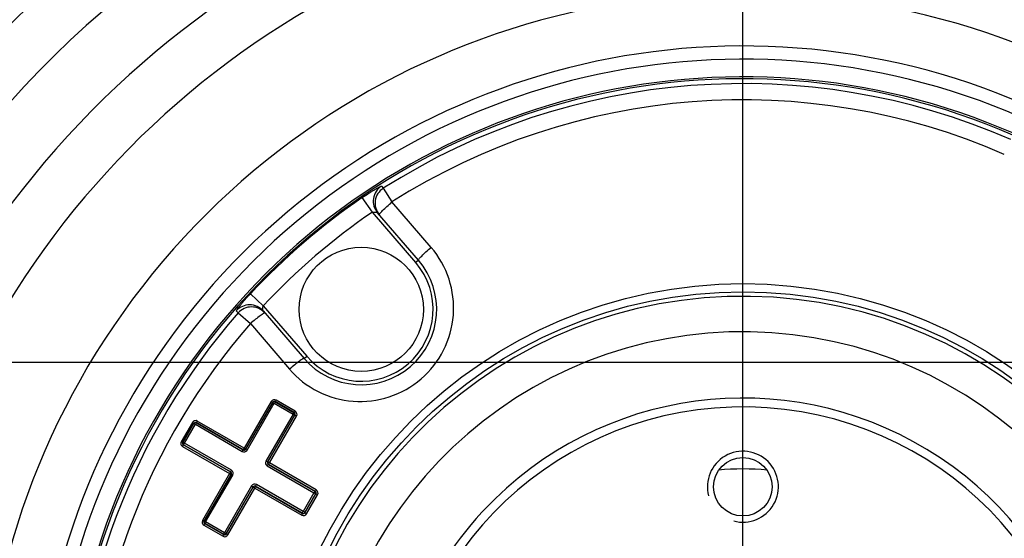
# Model space of a CAD drawing. Header units: millimetres. Extents: x 0 to 3360, y 0 to 2376.
# Tile 73 of 144: x 1462 to 1518, y 393 to 422. Entities that reach past the tile are written whole.
import ezdxf

# ---------------------------------------------------------------- set-up
doc = ezdxf.new("R2010")
doc.units = ezdxf.units.MM
doc.header["$LTSCALE"] = 184.8
doc.linetypes.add('CENTER', pattern=[0.6, 0.375, -0.075, 0.075, -0.075])
doc.layers.get('0').update_dxf_attribs({"linetype": 'CONTINUOUS'})
for name, color, linetype in [('ASSY', 7, 'CONTINUOUS'), ('AXIS', 7, 'CONTINUOUS'), ('CHAMFER', 7, 'CONTINUOUS'), ('DRAFT', 7, 'CONTINUOUS'), ('DRIV_DIM', 7, 'CONTINUOUS'), ('PARAM_DIM', 7, 'CONTINUOUS'), ('ROUND', 7, 'CONTINUOUS')]:
    doc.layers.add(name, color=color, linetype=linetype)
doc.styles.get("Standard").update_dxf_attribs({"font": 'txt', "width": 0.8})
doc.dimstyles.new('DIMSTYLE_2', dxfattribs={"dimtxt": 19, "dimasz": 9, "dimexe": 2, "dimexo": 1.5, "dimgap": 4.75, "dimtad": 1, "dimdec": 3, "dimdsep": 46, "dimtxsty": 'STANDARD', "dimblk": 'OPEN', "dimblk1": 'OPEN', "dimblk2": 'OPEN', "dimcen": 0.09, "dimadec": 3, "dimazin": 2, "dimtp": 0.5, "dimtm": 0.5, "dimtfac": 1, "dimtdec": 3, "dimtofl": 0, "dimtmove": 0, "dimatfit": 3, "dimldrblk": 'OPEN', "dimfxl": 1, "dimtolj": 1, "dimarcsym": 0})
doc.dimstyles.new('DIMSTYLE_4', dxfattribs={"dimtxt": 19, "dimasz": 9, "dimexe": 2, "dimexo": 1.5, "dimgap": 4.75, "dimtad": 1, "dimdec": 3, "dimdsep": 46, "dimtxsty": 'STANDARD', "dimblk": 'OPEN', "dimblk1": 'OPEN', "dimblk2": 'OPEN', "dimcen": 0.09, "dimadec": 3, "dimazin": 2, "dimtp": 0.3, "dimtm": 0.3, "dimtfac": 1, "dimtdec": 3, "dimtofl": 0, "dimtmove": 0, "dimatfit": 3, "dimldrblk": 'OPEN', "dimfxl": 1, "dimtolj": 1, "dimarcsym": 0})
doc.dimstyles.new('DIMSTYLE_6', dxfattribs={"dimtxt": 19, "dimasz": 9, "dimexe": 2, "dimexo": 1.5, "dimgap": 4.75, "dimtad": 1, "dimdec": 3, "dimdsep": 46, "dimtxsty": 'STANDARD', "dimblk": 'OPEN', "dimblk1": 'OPEN', "dimblk2": 'OPEN', "dimcen": 0.09, "dimadec": 3, "dimazin": 2, "dimtol": 1, "dimtp": 0.02, "dimtm": 0.02, "dimtfac": 1, "dimtdec": 3, "dimtofl": 0, "dimtmove": 0, "dimatfit": 3, "dimldrblk": 'OPEN', "dimfxl": 1, "dimtolj": 1, "dimarcsym": 0})

# ---------------------------------------------------------------- blocks, each defined once
blk = doc.blocks.new('_OPEN')
at = {"color": 0, "linetype": 'BYBLOCK'}
for p, q in [((0, 0), (-1, 0.3333)), ((-1, -0.3333), (0, 0)), ((-1, 0), (0, 0))]:
    blk.add_line(p, q, dxfattribs=at)
blk = doc.blocks.new('*D12')
at = {"layer": 'DRIV_DIM', "color": 2, "linetype": 'CONTINUOUS'}
for p, q in [((1516.843, 448.416), (1212.546, 448.416)), ((1214.546, 448.416), (1214.546, 380.416)), ((1214.546, 312.416), (1214.546, 380.416)), ((1516.843, 312.416), (1212.546, 312.416))]:
    blk.add_line(p, q, dxfattribs=at)
at = {"layer": 'DRIV_DIM', "color": 2, "linetype": 'CONTINUOUS', "xscale": 9, "yscale": 9, "zscale": 9}
for p, rotation in [((1214.546, 448.416), 90), ((1214.546, 312.416), 270)]:
    blk.add_blockref('_OPEN', p, dxfattribs=dict(at, rotation=rotation))
blk = doc.blocks.new('*D13')
at = {"layer": 'DRIV_DIM', "color": 2, "linetype": 'CONTINUOUS'}
for p, q in [((1439.993, 401.566), (1439.993, 509.252)), ((1502.993, 473.364), (1502.993, 509.252)), ((1439.993, 507.252), (1471.493, 507.252)), ((1502.993, 507.252), (1471.493, 507.252))]:
    blk.add_line(p, q, dxfattribs=at)
at = {"layer": 'DRIV_DIM', "color": 2, "linetype": 'CONTINUOUS', "xscale": 9, "yscale": 9, "zscale": 9, "rotation": 180}
blk.add_blockref('_OPEN', (1439.993, 507.252), dxfattribs=at)
at = {"layer": 'DRIV_DIM', "color": 2, "linetype": 'CONTINUOUS', "xscale": 9, "yscale": 9, "zscale": 9}
blk.add_blockref('_OPEN', (1502.993, 507.252), dxfattribs=at)
blk = doc.blocks.new('*D18')
at = {"layer": 'DRIV_DIM', "color": 2, "linetype": 'CONTINUOUS'}
for p, q in [((1656.493, 443.416), (1256.779, 443.416)), ((1258.779, 443.416), (1258.779, 380.416)), ((1258.779, 317.416), (1258.779, 380.416)), ((1656.493, 317.416), (1256.779, 317.416))]:
    blk.add_line(p, q, dxfattribs=at)
at = {"layer": 'DRIV_DIM', "color": 2, "linetype": 'CONTINUOUS', "xscale": 9, "yscale": 9, "zscale": 9}
for p, rotation in [((1258.779, 443.416), 90), ((1258.779, 317.416), 270)]:
    blk.add_blockref('_OPEN', p, dxfattribs=dict(at, rotation=rotation))
blk = doc.blocks.new('_DOT')
at = {"color": 0, "linetype": 'BYBLOCK'}
blk.add_line((-0.3333, 0), (-1, 0), dxfattribs=at)
at = {"color": 0, "linetype": 'BYBLOCK', "const_width": 0.3333}
blk.add_lwpolyline([(-0.1667, 0, 1), (0.1667, 0, 1)], format="xyb", close=True, dxfattribs=at)
blk = doc.blocks.new('*D84')
at = {"layer": 'PARAM_DIM', "color": 2, "linetype": 'CONTINUOUS'}
for p, q in [((1303.958, 402.416), (1303.958, 582.506)), ((1303.958, 582.506), (1303.958, 391.416)), ((1596.493, 402.416), (1301.958, 402.416)), ((1303.958, 376.416), (1303.958, 391.416)), ((1596.493, 380.416), (1301.958, 380.416)), ((1303.958, 380.416), (1303.958, 376.416))]:
    blk.add_line(p, q, dxfattribs=at)
at = {"layer": 'PARAM_DIM', "color": 2, "linetype": 'CONTINUOUS', "xscale": 9, "yscale": 9, "zscale": 9}
for name, p, rotation in [('_OPEN', (1303.958, 402.416), 270), ('_DOT', (1303.958, 380.416), 90)]:
    blk.add_blockref(name, p, dxfattribs=dict(at, rotation=rotation))

msp = doc.modelspace()

# ---------------------------------------------------------------- linework, layer by layer
at = {"color": 7, "linetype": 'CONTINUOUS'}
for radius, start, end in [(70.99878, 96.8371542, 263.1628458), (16, 85.043883, 94.956117)]:
    msp.add_arc((1502.99336, 380.41638), radius, start, end, dxfattribs=at)
at = {"color": 2, "linetype": 'CONTINUOUS'}
msp.add_arc((1502.99336, 395.41638), 2, 255, 195, dxfattribs=at)
at = {"layer": 'ASSY', "color": 7, "linetype": 'CONTINUOUS'}
msp.add_circle((1481.49336, 405.41638), 3.5, dxfattribs=at)
at = {"layer": 'AXIS', "color": 7, "linetype": 'CENTER'}
msp.add_line((1502.99336, 380.41638), (1502.99336, 471.86407), dxfattribs=at)
at = {"layer": 'AXIS', "color": 7, "linetype": 'CONTINUOUS'}
for p, q in [((1488.97396, 394.68002), (1488.95433, 394.66088)), ((1488.99336, 394.699), (1488.97396, 394.68002))]:
    msp.add_line(p, q, dxfattribs=at)
msp.add_circle((1502.99336, 395.41638), 1.65, dxfattribs=at)
for centre, radius, start, end in [((1502.99336, 380.41638), 20, 182.149096, 134.270651), ((1502.99336, 380.41638), 20, 134.583777, 177.850904), ((1477.86684, 406.05006), 15.89484, 314.427686, 314.62502)]:
    msp.add_arc(centre, radius, start, end, dxfattribs=at)
at = {"layer": 'CHAMFER', "color": 7, "linetype": 'CONTINUOUS'}
msp.add_arc((1502.99336, 380.41638), 19.49983, 182.204228, 177.795772, dxfattribs=at)
at = {"layer": 'DRAFT', "color": 7, "linetype": 'CONTINUOUS'}
for radius, start, end in [(73, 96.8371542, 263.1628458), (38, 66.421822, 293.578178)]:
    msp.add_arc((1502.99336, 380.41638), radius, start, end, dxfattribs=at)
at = {"layer": 'ROUND', "color": 9, "linetype": 'CONTINUOUS'}
for p, q in [((1482.63259, 412.36136), (1482.73329, 412.24517)), ((1482.73329, 412.24517), (1483.22493, 411.47279)), ((1482.1188, 410.90041), (1481.55457, 411.72437)), ((1485.43026, 408.91028), (1483.22493, 411.47279)), ((1484.56401, 408.05714), (1482.1188, 410.90041)), ((1484.71565, 408.18755), (1484.56401, 408.05714)), ((1475.9775, 405.61889), (1475.24728, 406.3001)), ((1475.9775, 405.61889), (1478.42271, 402.77562)), ((1474.5559, 405.21262), (1474.4561, 405.32958)), ((1474.5559, 405.21262), (1475.24599, 404.6109)), ((1475.24599, 404.6109), (1477.44951, 402.04684)), ((1478.27107, 402.64522), (1478.42271, 402.77562)), ((1476.42626, 400.22684), (1474.90179, 397.58564)), ((1476.50619, 400.18181), (1474.98129, 397.53998)), ((1474.98526, 397.52519), (1476.51015, 400.16702)), ((1475.06476, 397.47952), (1476.59009, 400.122)), ((1476.51015, 400.16702), (1476.50619, 400.18181)), ((1476.59009, 400.122), (1477.64936, 399.50843)), ((1476.64674, 400.20362), (1476.64287, 400.21806)), ((1477.72039, 399.59388), (1476.64287, 400.21806)), ((1476.64674, 400.20362), (1477.70599, 399.59002)), ((1477.77699, 399.67543), (1476.69948, 400.29964)), ((1477.64936, 399.50843), (1476.12345, 396.86624)), ((1477.74259, 399.45344), (1476.21712, 396.81191)), ((1476.23108, 396.81565), (1477.75655, 399.45718)), ((1476.32475, 396.76132), (1477.84976, 399.40218)), ((1477.70599, 399.59002), (1477.72039, 399.59388)), ((1477.74259, 399.45344), (1477.75655, 399.45718)), ((1471.98552, 399.04397), (1471.35747, 397.95616)), ((1472.06499, 398.99826), (1471.4368, 397.91019)), ((1471.45159, 397.91416), (1472.06896, 398.98347)), ((1471.53092, 397.86819), (1472.14843, 398.93775)), ((1472.06896, 398.98347), (1472.06499, 398.99826)), ((1472.14843, 398.93775), (1474.79146, 397.40667)), ((1472.20554, 399.02006), (1472.20168, 399.03446)), ((1474.84471, 397.50338), (1472.20168, 399.03446)), ((1472.20554, 399.02006), (1474.84857, 397.48898)), ((1474.90179, 397.58564), (1472.25877, 399.11674)), ((1471.45159, 397.91416), (1471.4368, 397.91019)), ((1471.48819, 397.77758), (1471.47379, 397.77372)), ((1471.47379, 397.77372), (1474.12126, 396.25033)), ((1474.13566, 396.25419), (1471.48819, 397.77758)), ((1474.17839, 396.34479), (1471.53092, 397.86819)), ((1471.43108, 397.68314), (1474.07856, 396.15977)), ((1474.84471, 397.50338), (1474.84857, 397.48898)), ((1474.98129, 397.53998), (1474.98526, 397.52519)), ((1476.19621, 396.59293), (1478.83157, 395.0663)), ((1476.23108, 396.81565), (1476.21712, 396.81191)), ((1476.26768, 396.67907), (1476.25331, 396.67522)), ((1476.25331, 396.67522), (1478.88867, 395.14859)), ((1478.90303, 395.15243), (1476.26768, 396.67907)), ((1478.96009, 395.23467), (1476.32475, 396.76132)), ((1474.07856, 396.15977), (1472.55345, 393.51894)), ((1474.15786, 396.11375), (1472.63241, 393.47223)), ((1472.6472, 393.47619), (1474.17265, 396.11771)), ((1472.72616, 393.42948), (1474.25195, 396.07169)), ((1474.12126, 396.25033), (1474.13566, 396.25419)), ((1474.15786, 396.11375), (1474.17265, 396.11771)), ((1478.22526, 394.01614), (1475.58549, 395.53512)), ((1475.31241, 395.46148), (1473.78717, 392.81891)), ((1475.4063, 395.40752), (1473.8814, 392.76567)), ((1473.88514, 392.75171), (1475.41003, 395.39356)), ((1473.97938, 392.69848), (1475.50392, 395.33961)), ((1475.41003, 395.39356), (1475.4063, 395.40752)), ((1475.50392, 395.33961), (1478.14372, 393.82066)), ((1475.54662, 395.43016), (1475.54277, 395.44452)), ((1478.18255, 393.92556), (1475.54277, 395.44452)), ((1475.54662, 395.43016), (1478.1864, 393.91119)), ((1478.83157, 395.0663), (1478.22526, 394.01614)), ((1478.92526, 395.012), (1478.31913, 393.96215)), ((1478.32287, 393.9482), (1478.93922, 395.01574)), ((1478.41674, 393.89421), (1479.03291, 394.96144)), ((1478.88867, 395.14859), (1478.90303, 395.15243)), ((1478.92526, 395.012), (1478.93922, 395.01574)), ((1478.18255, 393.92556), (1478.1864, 393.91119)), ((1478.31913, 393.96215), (1478.32287, 393.9482)), ((1472.6472, 393.47619), (1472.63241, 393.47223)), ((1472.6838, 393.33961), (1472.66935, 393.33574)), ((1472.66935, 393.33574), (1473.74868, 392.71467)), ((1473.74482, 392.72907), (1472.6838, 393.33961)), ((1473.78717, 392.81891), (1472.72616, 393.42948)), ((1472.62701, 393.24592), (1473.70635, 392.62488)), ((1473.74482, 392.72907), (1473.74868, 392.71467)), ((1473.8814, 392.76567), (1473.88514, 392.75171))]:
    msp.add_line(p, q, dxfattribs=at)
at = {"layer": 'ROUND', "color": 7, "linetype": 'CONTINUOUS'}
for p, q in [((1484.71565, 408.18755), (1482.41114, 410.8672)), ((1475.96657, 405.32487), (1478.27107, 402.64522))]:
    msp.add_line(p, q, dxfattribs=at)
at = {"layer": 'ROUND', "color": 9, "linetype": 'CONTINUOUS'}
for radius in [26.45051, 25.99211]:
    msp.add_circle((1502.99336, 380.41638), radius, dxfattribs=at)
for centre, radius, start, end in [((1502.99336, 380.41638), 70.6315, 96.8371542, 263.1628458), ((1502.99336, 380.41638), 67.46755, 96.8421589, 263.1578411), ((1502.99336, 380.41638), 58.218, 96.8421589, 263.1578411), ((1502.99336, 380.41638), 55.22211, 96.842159, 263.157841), ((1502.99336, 380.41638), 51.53711, 75.989172, 284.010828), ((1502.99336, 380.41638), 48.54122, 75.989172, 284.010828), ((1502.99336, 380.41638), 42.84689, 66.421822, 293.578178), ((1502.99336, 380.41638), 39.85101, 66.421822, 293.578178), ((1502.99336, 380.41638), 39.10632, 66.421822, 293.578178), ((1502.99336, 380.41638), 38.1077, 66.421822, 293.578178), ((1502.99336, 380.41638), 37.72986, 66.421822, 122.478094), ((1502.99336, 380.41638), 36.81427, 66.421822, 122.478094), ((1483.16952, 411.5183), 0.99953, 122.492456, 220.647205), ((1483.26972, 411.40179), 0.99953, 122.458423, 220.647159), ((1502.99336, 380.41638), 37.94485, 124.40219, 136.988872), ((1502.99336, 380.41638), 36.94622, 124.40219, 136.988872), ((1481.49336, 405.41638), 4.05, 220.695531, 40.695531), ((1475.20929, 404.6725), 0.99953, 40.743857, 138.898606), ((1475.30949, 404.55598), 0.99953, 40.743903, 138.932639), ((1502.99336, 380.41638), 37.72986, 138.912968, 179.709994), ((1502.99336, 380.41638), 36.81427, 138.912968, 179.724061), ((1476.59919, 400.12695), 0.1997, 59.852415, 149.987922), ((1476.59675, 400.11702), 0.09999, 60.003304, 149.996696), ((1477.65599, 399.50343), 0.09999, 330.003304, 59.996696), ((1477.67649, 399.50235), 0.20014, 329.967963, 59.860561), ((1472.15845, 398.94402), 0.19974, 59.851383, 149.97191), ((1472.15555, 398.93347), 0.09999, 60.003304, 149.996696), ((1471.5305, 397.85638), 0.19974, 150.027927, 240.148781), ((1471.53819, 397.86417), 0.09999, 150.003304, 239.996696), ((1474.89177, 397.57944), 0.19978, 239.862303, 329.988916), ((1474.8947, 397.58998), 0.09999, 240.003304, 329.996696), ((1476.29675, 396.76603), 0.20018, 149.960871, 239.853818), ((1476.31768, 396.76566), 0.09999, 150.003304, 239.996696), ((1474.07126, 396.16374), 0.09999, 330.003304, 59.996696), ((1474.07892, 396.17154), 0.19978, 330.010989, 60.137792), ((1475.48584, 395.3615), 0.20018, 60.146212, 150.0391), ((1475.49663, 395.34356), 0.09999, 60.003304, 149.996696), ((1478.83867, 395.06199), 0.09999, 330.003304, 59.996696), ((1478.85961, 395.06157), 0.20014, 329.981186, 59.865076), ((1478.24338, 393.99423), 0.20014, 240.134871, 330.018868), ((1478.23254, 394.01215), 0.09999, 240.003304, 329.996696), ((1472.72642, 393.41912), 0.1997, 150.011886, 240.147777), ((1472.7338, 393.4262), 0.09999, 150.003304, 239.996696), ((1473.79481, 392.81567), 0.09999, 240.003304, 329.996696), ((1473.806, 392.79845), 0.20014, 240.139343, 330.032133)]:
    msp.add_arc(centre, radius, start, end, dxfattribs=at)
at = {"layer": 'ROUND', "color": 7, "linetype": 'CONTINUOUS'}
for centre, radius, start, end in [((1502.99336, 380.41638), 70.46755, 96.8421589, 263.1578411), ((1481.49336, 405.41638), 4.25, 220.695531, 40.695531), ((1502.99336, 380.41638), 25.73817, 181.881163, 178.118837), ((1502.99336, 380.41638), 23.73787, 182.039746, 177.960254)]:
    msp.add_arc(centre, radius, start, end, dxfattribs=at)
at = {"layer": 'ROUND', "color": 9, "linetype": 'CONTINUOUS'}
for points, knots in [([(1481.55457, 411.72437), (1481.68378, 411.81283), (1481.87394, 411.93889), (1482.12052, 412.09308), (1482.28169, 412.19015), (1482.41527, 412.26516), (1482.5235, 412.32521), (1482.5835, 412.34716), (1482.62616, 412.36877), (1482.63259, 412.36136)], [0, 0, 0, 0, 0.374011, 0.54446717, 0.69553306, 0.82125296, 0.91633708, 0.97657466, 1, 1, 1, 1]), ([(1482.51134, 410.75069), (1482.50584, 410.75709), (1482.52249, 410.79023), (1482.55429, 410.8328), (1482.61818, 410.90637), (1482.74432, 411.03693), (1482.94894, 411.23112), (1483.1272, 411.3889), (1483.22493, 411.47279)], [0, 0, 0, 0, 0.02478121, 0.0833038, 0.17608928, 0.30007042, 0.62190949, 1, 1, 1, 1]), ([(1482.1188, 410.90041), (1482.17849, 410.90821), (1482.26512, 410.90867), (1482.36078, 410.89055), (1482.40151, 410.87839), (1482.41155, 410.86673)], [0, 0, 0, 0, 0.60439564, 0.84557114, 1, 1, 1, 1]), ([(1477.44951, 402.04684), (1477.89453, 401.52902), (1479.00236, 400.6603), (1481.02778, 400.10062), (1483.11758, 400.35808), (1484.95118, 401.39528), (1486.25132, 403.05286), (1486.81892, 405.0806), (1486.56884, 407.16716), (1485.87568, 408.3927), (1485.43026, 408.91028)], [0, 0, 0, 0, 0.12483551, 0.24972454, 0.37477959, 0.49998574, 0.62519149, 0.7502489, 0.87514932, 1, 1, 1, 1]), ([(1484.71565, 408.18755), (1484.71014, 408.19396), (1484.72692, 408.22711), (1484.75869, 408.26972), (1484.82276, 408.34336), (1484.94908, 408.47403), (1485.15396, 408.66842), (1485.33242, 408.82633), (1485.43026, 408.91028)], [0, 0, 0, 0, 0.0247725, 0.08329352, 0.17610484, 0.30014804, 0.62196805, 1, 1, 1, 1]), ([(1474.4561, 405.32958), (1474.44973, 405.33705), (1474.47749, 405.37599), (1474.50817, 405.43203), (1474.58374, 405.53005), (1474.6779, 405.6509), (1474.798, 405.79572), (1474.98737, 406.01644), (1475.14048, 406.18559), (1475.24728, 406.3001)], [0, 0, 0, 0, 0.02342511, 0.08366251, 0.17874704, 0.30446697, 0.45553283, 0.62598937, 1, 1, 1, 1]), ([(1475.96701, 405.32435), (1475.95698, 405.33603), (1475.951, 405.37813), (1475.94744, 405.47546), (1475.96086, 405.56103), (1475.9775, 405.61889)], [0, 0, 0, 0, 0.15456227, 0.39568705, 1, 1, 1, 1]), ([(1476.06677, 405.20836), (1476.06126, 405.21476), (1476.02601, 405.20325), (1475.97916, 405.17819), (1475.89685, 405.12603), (1475.74889, 405.02085), (1475.52625, 404.84761), (1475.34356, 404.69497), (1475.24599, 404.6109)], [0, 0, 0, 0, 0.02478121, 0.0833038, 0.17608928, 0.30007042, 0.62190949, 1, 1, 1, 1]), ([(1478.27107, 402.64522), (1478.26556, 402.65162), (1478.23027, 402.63999), (1478.18339, 402.61495), (1478.10098, 402.56264), (1477.95288, 402.45729), (1477.73001, 402.28382), (1477.54717, 402.13101), (1477.44951, 402.04684)], [0, 0, 0, 0, 0.0247725, 0.08329352, 0.17610483, 0.30014801, 0.62196802, 1, 1, 1, 1]), ([(1476.42626, 400.22684), (1476.44496, 400.21607), (1476.47268, 400.20565), (1476.49719, 400.18194), (1476.50619, 400.18181)], [0, 0, 0, 0, 0.70559985, 1, 1, 1, 1]), ([(1476.64287, 400.21806), (1476.621, 400.23078), (1476.56447, 400.23946), (1476.51906, 400.20413), (1476.50619, 400.18181)], [0, 0, 0, 0, 0.49551288, 1, 1, 1, 1]), ([(1476.51015, 400.16702), (1476.51915, 400.16691), (1476.54366, 400.14318), (1476.57139, 400.13277), (1476.59009, 400.122)], [0, 0, 0, 0, 0.29428636, 1, 1, 1, 1]), ([(1476.64674, 400.20362), (1476.64401, 400.20451), (1476.63682, 400.19271), (1476.61779, 400.17108), (1476.60172, 400.14204), (1476.59009, 400.122)], [0, 0, 0, 0, 0.08610144, 0.30328472, 1, 1, 1, 1]), ([(1476.69948, 400.29964), (1476.68786, 400.27961), (1476.6718, 400.25059), (1476.65278, 400.22898), (1476.64559, 400.21717), (1476.64287, 400.21806)], [0, 0, 0, 0, 0.69663552, 0.91381632, 1, 1, 1, 1]), ([(1477.70599, 399.59002), (1477.70327, 399.59091), (1477.69608, 399.57911), (1477.67706, 399.55749), (1477.66099, 399.52847), (1477.64936, 399.50843)], [0, 0, 0, 0, 0.08605222, 0.30321269, 1, 1, 1, 1]), ([(1477.74259, 399.45344), (1477.73713, 399.46294), (1477.698, 399.47365), (1477.67113, 399.49588), (1477.64936, 399.50843)], [0, 0, 0, 0, 0.30373725, 1, 1, 1, 1]), ([(1477.77699, 399.67543), (1477.76536, 399.6554), (1477.74931, 399.62639), (1477.7303, 399.60479), (1477.72312, 399.59299), (1477.72039, 399.59388)], [0, 0, 0, 0, 0.6966617, 0.91382721, 1, 1, 1, 1]), ([(1477.75655, 399.45718), (1477.7693, 399.47924), (1477.77763, 399.53583), (1477.74246, 399.58106), (1477.72039, 399.59388)], [0, 0, 0, 0, 0.49967129, 1, 1, 1, 1]), ([(1477.84976, 399.40218), (1477.82801, 399.41472), (1477.80117, 399.43697), (1477.76197, 399.44765), (1477.75655, 399.45718)], [0, 0, 0, 0, 0.69608931, 1, 1, 1, 1]), ([(1471.98552, 399.04397), (1471.99569, 399.03811), (1472.02237, 399.02324), (1472.04797, 399.00629), (1472.06499, 398.99826)], [0, 0, 0, 0, 0.38408194, 1, 1, 1, 1]), ([(1472.20168, 399.03446), (1472.17982, 399.04718), (1472.1233, 399.05587), (1472.07787, 399.02057), (1472.06499, 398.99826)], [0, 0, 0, 0, 0.49541536, 1, 1, 1, 1]), ([(1472.06896, 398.98347), (1472.07116, 398.98242), (1472.09717, 398.96625), (1472.12407, 398.95181), (1472.14843, 398.93775)], [0, 0, 0, 0, 0.07972405, 1, 1, 1, 1]), ([(1472.20554, 399.02006), (1472.20279, 399.02096), (1472.19552, 399.00904), (1472.17633, 398.98724), (1472.16014, 398.95796), (1472.14843, 398.93775)], [0, 0, 0, 0, 0.08627116, 0.30377848, 1, 1, 1, 1]), ([(1472.25877, 399.11674), (1472.24706, 399.09654), (1472.23088, 399.06728), (1472.2117, 399.04549), (1472.20443, 399.03356), (1472.20168, 399.03446)], [0, 0, 0, 0, 0.6961318, 0.913638, 1, 1, 1, 1]), ([(1471.35747, 397.95616), (1471.36764, 397.95029), (1471.39385, 397.93461), (1471.42133, 397.92092), (1471.4368, 397.91019)], [0, 0, 0, 0, 0.38408195, 1, 1, 1, 1]), ([(1471.4368, 397.91019), (1471.42402, 397.88807), (1471.41599, 397.83123), (1471.45167, 397.7864), (1471.47379, 397.77372)], [0, 0, 0, 0, 0.50056863, 1, 1, 1, 1]), ([(1471.43108, 397.68314), (1471.44272, 397.70338), (1471.45997, 397.73203), (1471.46925, 397.75953), (1471.47595, 397.77179), (1471.47379, 397.77372)], [0, 0, 0, 0, 0.69613179, 0.913638, 1, 1, 1, 1]), ([(1471.45159, 397.91416), (1471.4536, 397.91277), (1471.48061, 397.89834), (1471.50657, 397.88226), (1471.53092, 397.86819)], [0, 0, 0, 0, 0.07972406, 1, 1, 1, 1]), ([(1471.48819, 397.77758), (1471.48603, 397.77951), (1471.49272, 397.79177), (1471.50201, 397.81928), (1471.51927, 397.84795), (1471.53092, 397.86819)], [0, 0, 0, 0, 0.08627116, 0.30377847, 1, 1, 1, 1]), ([(1474.84857, 397.48898), (1474.84582, 397.48988), (1474.83854, 397.47795), (1474.81936, 397.45616), (1474.80317, 397.42688), (1474.79146, 397.40667)], [0, 0, 0, 0, 0.08636753, 0.30388801, 1, 1, 1, 1]), ([(1474.90179, 397.58564), (1474.89009, 397.56545), (1474.8739, 397.53618), (1474.85473, 397.51439), (1474.84746, 397.50248), (1474.84471, 397.50338)], [0, 0, 0, 0, 0.69625679, 0.9137386, 1, 1, 1, 1]), ([(1474.84857, 397.48898), (1474.87028, 397.47635), (1474.92665, 397.46761), (1474.9723, 397.50273), (1474.98526, 397.52519)], [0, 0, 0, 0, 0.49204713, 1, 1, 1, 1]), ([(1474.90179, 397.58564), (1474.91196, 397.57977), (1474.93872, 397.5651), (1474.96399, 397.54739), (1474.98129, 397.53998)], [0, 0, 0, 0, 0.38412513, 1, 1, 1, 1]), ([(1474.98526, 397.52519), (1474.9875, 397.52422), (1475.01334, 397.50763), (1475.0404, 397.49358), (1475.06476, 397.47952)], [0, 0, 0, 0, 0.07982447, 1, 1, 1, 1]), ([(1476.21712, 396.81191), (1476.21474, 396.81371), (1476.18244, 396.83025), (1476.15212, 396.84969), (1476.12345, 396.86624)], [0, 0, 0, 0, 0.08279332, 1, 1, 1, 1]), ([(1476.25331, 396.67522), (1476.25056, 396.67613), (1476.24329, 396.6642), (1476.22411, 396.6424), (1476.20792, 396.61313), (1476.19621, 396.59293)], [0, 0, 0, 0, 0.08636643, 0.30388401, 1, 1, 1, 1]), ([(1476.21712, 396.81191), (1476.20445, 396.78999), (1476.19611, 396.73354), (1476.23112, 396.68812), (1476.25331, 396.67522)], [0, 0, 0, 0, 0.49660639, 1, 1, 1, 1]), ([(1476.32475, 396.76132), (1476.31312, 396.76803), (1476.2823, 396.78675), (1476.24915, 396.80197), (1476.23108, 396.81565)], [0, 0, 0, 0, 0.37197844, 1, 1, 1, 1]), ([(1476.32475, 396.76132), (1476.31305, 396.74113), (1476.29686, 396.71187), (1476.27769, 396.69008), (1476.27042, 396.67817), (1476.26768, 396.67907)], [0, 0, 0, 0, 0.69631192, 0.91378095, 1, 1, 1, 1]), ([(1474.07856, 396.15977), (1474.0902, 396.18), (1474.10745, 396.20865), (1474.11673, 396.23615), (1474.12341, 396.2484), (1474.12126, 396.25033)], [0, 0, 0, 0, 0.69625679, 0.9137386, 1, 1, 1, 1]), ([(1474.07856, 396.15977), (1474.08873, 396.1539), (1474.11482, 396.13805), (1474.14279, 396.12503), (1474.15786, 396.11375)], [0, 0, 0, 0, 0.38412513, 1, 1, 1, 1]), ([(1474.13566, 396.25419), (1474.1335, 396.25612), (1474.1402, 396.26838), (1474.14948, 396.29589), (1474.16674, 396.32456), (1474.17839, 396.34479)], [0, 0, 0, 0, 0.08636754, 0.30388802, 1, 1, 1, 1]), ([(1474.17265, 396.11771), (1474.18535, 396.13969), (1474.19344, 396.19639), (1474.15792, 396.24143), (1474.13566, 396.25419)], [0, 0, 0, 0, 0.49736665, 1, 1, 1, 1]), ([(1474.17265, 396.11771), (1474.1746, 396.11625), (1474.20189, 396.10217), (1474.22759, 396.08576), (1474.25195, 396.07169)], [0, 0, 0, 0, 0.07982446, 1, 1, 1, 1]), ([(1475.54277, 395.44452), (1475.54061, 395.44645), (1475.54731, 395.45872), (1475.55659, 395.48623), (1475.57385, 395.51488), (1475.58549, 395.53512)], [0, 0, 0, 0, 0.08636642, 0.303884, 1, 1, 1, 1]), ([(1475.4063, 395.40752), (1475.40354, 395.40869), (1475.37308, 395.42839), (1475.34108, 395.44492), (1475.31241, 395.46148)], [0, 0, 0, 0, 0.08279332, 1, 1, 1, 1]), ([(1475.54277, 395.44452), (1475.52096, 395.45703), (1475.46451, 395.46514), (1475.41921, 395.42991), (1475.4063, 395.40752)], [0, 0, 0, 0, 0.49302103, 1, 1, 1, 1]), ([(1475.50392, 395.33961), (1475.4923, 395.34632), (1475.46068, 395.36365), (1475.43092, 395.38475), (1475.41003, 395.39356)], [0, 0, 0, 0, 0.37197844, 1, 1, 1, 1]), ([(1475.50392, 395.33961), (1475.51556, 395.35984), (1475.5328, 395.38849), (1475.54209, 395.41598), (1475.54877, 395.42823), (1475.54662, 395.43016)], [0, 0, 0, 0, 0.69631192, 0.91378094, 1, 1, 1, 1]), ([(1478.88867, 395.14859), (1478.88592, 395.14949), (1478.87865, 395.13757), (1478.85948, 395.11578), (1478.84328, 395.08651), (1478.83157, 395.0663)], [0, 0, 0, 0, 0.08622508, 0.30370965, 1, 1, 1, 1]), ([(1478.92526, 395.012), (1478.92285, 395.01375), (1478.89074, 395.03052), (1478.86025, 395.04975), (1478.83157, 395.0663)], [0, 0, 0, 0, 0.08263948, 1, 1, 1, 1]), ([(1478.96009, 395.23467), (1478.94839, 395.21448), (1478.93221, 395.18523), (1478.91305, 395.16345), (1478.90578, 395.15153), (1478.90303, 395.15243)], [0, 0, 0, 0, 0.69615876, 0.91364575, 1, 1, 1, 1]), ([(1478.93922, 395.01574), (1478.95197, 395.03782), (1478.96027, 395.09441), (1478.92509, 395.13962), (1478.90303, 395.15243)], [0, 0, 0, 0, 0.49977658, 1, 1, 1, 1]), ([(1479.03291, 394.96144), (1479.02128, 394.96815), (1478.99039, 394.98676), (1478.95757, 395.00242), (1478.93922, 395.01574)], [0, 0, 0, 0, 0.37190712, 1, 1, 1, 1]), ([(1478.14372, 393.82066), (1478.15535, 393.84089), (1478.17259, 393.86952), (1478.18187, 393.89701), (1478.18856, 393.90926), (1478.1864, 393.91119)], [0, 0, 0, 0, 0.69615878, 0.91364576, 1, 1, 1, 1]), ([(1478.18255, 393.92556), (1478.1804, 393.92748), (1478.18708, 393.93974), (1478.19637, 393.96724), (1478.21362, 393.9959), (1478.22526, 394.01614)], [0, 0, 0, 0, 0.08622508, 0.30370964, 1, 1, 1, 1]), ([(1478.1864, 393.91119), (1478.20835, 393.8986), (1478.26495, 393.89054), (1478.31003, 393.92594), (1478.32287, 393.9482)], [0, 0, 0, 0, 0.49622479, 1, 1, 1, 1]), ([(1478.31913, 393.96215), (1478.31641, 393.96337), (1478.28583, 393.9828), (1478.25394, 393.99958), (1478.22526, 394.01614)], [0, 0, 0, 0, 0.08263948, 1, 1, 1, 1]), ([(1478.41674, 393.89421), (1478.40512, 393.90093), (1478.37355, 393.91837), (1478.34358, 393.93897), (1478.32287, 393.9482)], [0, 0, 0, 0, 0.37190711, 1, 1, 1, 1]), ([(1472.55345, 393.51894), (1472.57213, 393.50813), (1472.59501, 393.48933), (1472.6278, 393.47996), (1472.63241, 393.47223)], [0, 0, 0, 0, 0.70559987, 1, 1, 1, 1]), ([(1472.63241, 393.47223), (1472.61962, 393.4501), (1472.61157, 393.39326), (1472.64724, 393.34842), (1472.66935, 393.33574)], [0, 0, 0, 0, 0.50059061, 1, 1, 1, 1]), ([(1472.62701, 393.24592), (1472.63855, 393.266), (1472.65565, 393.29442), (1472.66485, 393.3217), (1472.67149, 393.33382), (1472.66935, 393.33574)], [0, 0, 0, 0, 0.69663551, 0.91381632, 1, 1, 1, 1]), ([(1472.6472, 393.47619), (1472.6518, 393.46845), (1472.68461, 393.45909), (1472.70748, 393.44029), (1472.72616, 393.42948)], [0, 0, 0, 0, 0.29428636, 1, 1, 1, 1]), ([(1472.6838, 393.33961), (1472.68167, 393.34152), (1472.68829, 393.35365), (1472.6975, 393.38095), (1472.71462, 393.40938), (1472.72616, 393.42948)], [0, 0, 0, 0, 0.08610144, 0.30328471, 1, 1, 1, 1]), ([(1473.70635, 392.62488), (1473.71788, 392.64496), (1473.73498, 392.67336), (1473.74418, 392.70063), (1473.75081, 392.71275), (1473.74868, 392.71467)], [0, 0, 0, 0, 0.69666171, 0.91382722, 1, 1, 1, 1]), ([(1473.74482, 392.72907), (1473.74269, 392.73098), (1473.74931, 392.7431), (1473.75852, 392.77039), (1473.77563, 392.79881), (1473.78717, 392.81891)], [0, 0, 0, 0, 0.08605222, 0.30321268, 1, 1, 1, 1]), ([(1473.74868, 392.71467), (1473.77064, 392.70206), (1473.82726, 392.69403), (1473.87231, 392.72945), (1473.88514, 392.75171)], [0, 0, 0, 0, 0.49646215, 1, 1, 1, 1]), ([(1473.8814, 392.76567), (1473.87044, 392.76564), (1473.8416, 392.79417), (1473.80891, 392.80633), (1473.78717, 392.81891)], [0, 0, 0, 0, 0.30373725, 1, 1, 1, 1]), ([(1473.97938, 392.69848), (1473.95764, 392.71105), (1473.92495, 392.72317), (1473.8961, 392.75178), (1473.88514, 392.75171)], [0, 0, 0, 0, 0.69608929, 1, 1, 1, 1])]:
    msp.add_open_spline(points, degree=3, knots=knots, dxfattribs=at)

# ---------------------------------------------------------------- dimensions: what is measured, and where the dimension line sits
at = {"layer": 'DRIV_DIM', "color": 2, "linetype": 'CONTINUOUS'}
for base, p1, p2, angle, dimstyle, picture, middle in [((1439.99336, 507.2521), (1502.99336, 471.86407), (1439.99336, 400.06638), 180, 'DIMSTYLE_4', '*D13', (1456.29336, 507.2521)), ((1214.5455, 312.41638), (1518.34336, 448.41638), (1518.34336, 312.41638), 270, 'DIMSTYLE_2', '*D12', (1214.5455, 357.61638)), ((1258.77856, 317.41638), (1657.99336, 443.41638), (1657.99336, 317.41638), 270, 'DIMSTYLE_2', '*D18', (1258.77856, 357.61638))]:
    dim = msp.add_linear_dim(base=base, p1=p1, p2=p2, angle=angle, dimstyle=dimstyle, dxfattribs=at)
    dim.commit()
    dim.dimension.update_dxf_attribs({"geometry": picture, "text_midpoint": middle, "dimtype": 160})
at = {"layer": 'PARAM_DIM', "color": 2, "linetype": 'CONTINUOUS'}
dim = msp.add_linear_dim(base=(1303.95836, 402.41638), p1=(1597.99336, 380.41638), p2=(1597.99336, 402.41638), angle=90, dimstyle='DIMSTYLE_6', override={"dimblk1": 'DOT', "dimsah": 1}, dxfattribs=at)
dim.commit()
dim.dimension.update_dxf_attribs({"geometry": '*D84', "text_midpoint": (1303.95836, 465.14971), "dimtype": 160})

doc.saveas('drawing.dxf')
